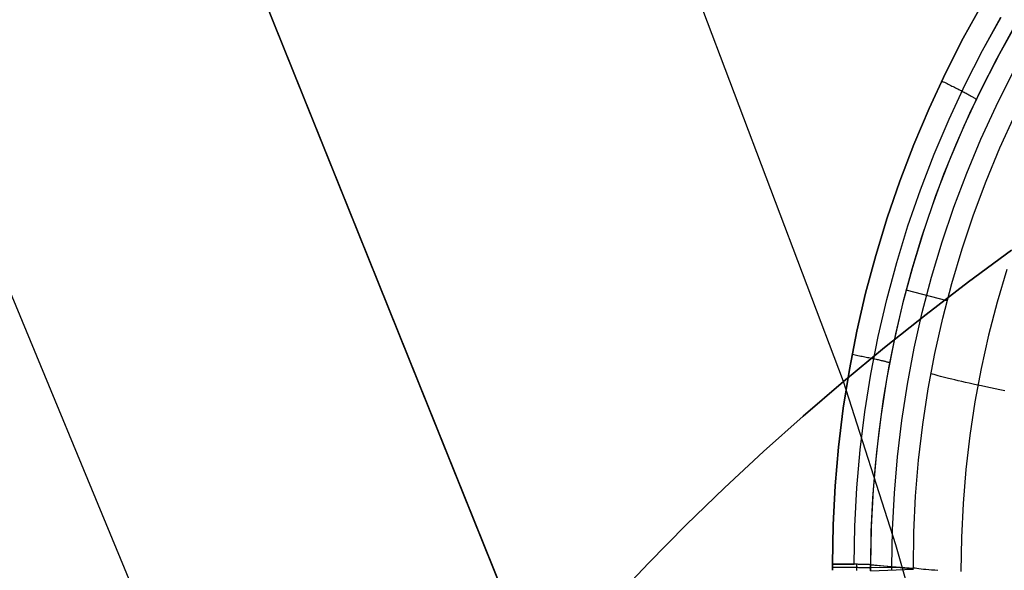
# Model space of a CAD drawing. Header units: millimetres. Extents: x -273 to 273, y -240 to 302.
# Tile 78 of 256: x -194 to -171, y 152 to 165. Entities that reach past the tile are written whole.
import ezdxf

# ---------------------------------------------------------------- set-up
doc = ezdxf.new("R2010")
doc.units = ezdxf.units.MM
doc.header["$MEASUREMENT"] = 0
doc.layers.add('IGES level 1', color=7, linetype='Continuous', true_color=0x3e413d)
doc.layers.add('IGES level 2', color=7, linetype='Continuous', true_color=0x008000)

msp = doc.modelspace()

# ---------------------------------------------------------------- linework, layer by layer
at = {"layer": 'IGES level 1'}
for p, q in [((-171.706, 164.579, 412.073), (-171.265, 165.377, 412.024)), ((-171.265, 165.377, 412.024), (-171.706, 164.579, 412.073)), ((-171.257, 164.295, 411.887), (-170.824, 165.075, 411.838)), ((-171.257, 164.295, 411.888), (-170.825, 165.075, 411.838)), ((-170.498, 164.878, 411.286), (-170.924, 164.11, 411.335)), ((-170.448, 164.953, 411.324), (-170.863, 164.213, 411.372)), ((-172.12, 163.766, 412.121), (-171.706, 164.579, 412.073)), ((-171.706, 164.579, 412.073), (-172.12, 163.766, 412.121)), ((-171.662, 163.501, 411.936), (-171.257, 164.295, 411.888)), ((-171.661, 163.501, 411.935), (-171.257, 164.295, 411.887)), ((-170.863, 164.213, 411.372), (-171.221, 163.524, 411.414)), ((-170.924, 164.11, 411.335), (-171.322, 163.327, 411.383)), ((-172.505, 162.938, 412.168), (-172.12, 163.766, 412.121)), ((-172.12, 163.766, 412.121), (-172.505, 162.938, 412.168)), ((-170.939, 162.998, 409.573), (-170.556, 163.762, 409.531)), ((-172.202, 163.58, 412.174), (-172.172, 163.565, 412.171)), ((-172.172, 163.565, 412.171), (-172.143, 163.551, 412.168)), ((-172.143, 163.551, 412.168), (-172.113, 163.537, 412.163)), ((-172.113, 163.537, 412.163), (-172.084, 163.522, 412.157)), ((-172.084, 163.522, 412.157), (-172.055, 163.508, 412.15)), ((-172.055, 163.508, 412.15), (-172.026, 163.494, 412.142)), ((-172.038, 162.692, 411.982), (-171.661, 163.501, 411.935)), ((-172.038, 162.692, 411.982), (-171.662, 163.501, 411.936)), ((-172.026, 163.494, 412.142), (-171.997, 163.479, 412.133)), ((-171.997, 163.479, 412.133), (-171.969, 163.465, 412.123)), ((-171.969, 163.465, 412.123), (-171.941, 163.451, 412.112)), ((-171.941, 163.451, 412.112), (-171.913, 163.437, 412.1)), ((-171.221, 163.524, 411.414), (-171.557, 162.824, 411.455)), ((-171.913, 163.437, 412.1), (-171.886, 163.424, 412.087)), ((-171.886, 163.424, 412.087), (-171.859, 163.41, 412.072)), ((-171.859, 163.41, 412.072), (-171.833, 163.397, 412.057)), ((-171.833, 163.397, 412.057), (-171.807, 163.383, 412.041)), ((-171.807, 163.383, 412.041), (-171.782, 163.37, 412.024)), ((-171.782, 163.37, 412.024), (-171.757, 163.357, 412.006)), ((-171.757, 163.357, 412.006), (-171.733, 163.345, 411.987)), ((-171.733, 163.345, 411.987), (-171.708, 163.332, 411.967)), ((-171.708, 163.332, 411.967), (-171.685, 163.319, 411.945)), ((-171.322, 163.327, 411.383), (-171.693, 162.53, 411.43)), ((-171.685, 163.319, 411.945), (-171.662, 163.307, 411.923)), ((-171.662, 163.307, 411.923), (-171.64, 163.295, 411.9)), ((-171.64, 163.295, 411.9), (-171.618, 163.284, 411.876)), ((-171.618, 163.284, 411.876), (-171.598, 163.273, 411.851)), ((-171.598, 163.273, 411.851), (-171.578, 163.262, 411.825)), ((-171.578, 163.262, 411.825), (-171.559, 163.251, 411.799)), ((-171.559, 163.251, 411.799), (-171.541, 163.241, 411.772)), ((-171.541, 163.241, 411.772), (-171.523, 163.231, 411.744)), ((-171.523, 163.231, 411.744), (-171.507, 163.221, 411.716)), ((-171.507, 163.221, 411.716), (-171.491, 163.212, 411.687)), ((-171.491, 163.212, 411.687), (-171.477, 163.204, 411.657)), ((-171.477, 163.204, 411.657), (-171.463, 163.195, 411.627)), ((-171.463, 163.195, 411.627), (-171.45, 163.188, 411.596)), ((-171.45, 163.188, 411.596), (-171.438, 163.18, 411.565)), ((-171.438, 163.18, 411.565), (-171.428, 163.173, 411.533)), ((-171.428, 163.173, 411.533), (-171.418, 163.167, 411.501)), ((-171.418, 163.167, 411.501), (-171.409, 163.161, 411.469)), ((-171.409, 163.161, 411.469), (-171.401, 163.155, 411.436)), ((-171.295, 162.221, 409.613), (-170.939, 162.998, 409.573)), ((-172.861, 162.098, 412.213), (-172.505, 162.938, 412.168)), ((-172.505, 162.938, 412.168), (-172.861, 162.098, 412.213)), ((-171.557, 162.824, 411.455), (-171.871, 162.114, 411.494)), ((-170.849, 162.021, 407.795), (-170.5, 162.786, 407.76)), ((-170.849, 162.021, 407.795), (-170.5, 162.786, 407.76)), ((-172.387, 161.872, 412.027), (-172.038, 162.692, 411.982)), ((-172.387, 161.872, 412.027), (-172.038, 162.692, 411.982)), ((-171.693, 162.53, 411.43), (-172.037, 161.721, 411.475)), ((-173.187, 161.246, 412.256), (-172.861, 162.098, 412.213)), ((-172.861, 162.098, 412.213), (-173.187, 161.246, 412.256)), ((-171.871, 162.114, 411.494), (-172.164, 161.395, 411.532)), ((-171.624, 161.432, 409.653), (-171.295, 162.221, 409.613)), ((-172.707, 161.039, 412.071), (-172.387, 161.872, 412.027)), ((-172.706, 161.039, 412.07), (-172.387, 161.872, 412.027)), ((-171.171, 161.245, 407.829), (-170.849, 162.021, 407.795)), ((-171.171, 161.245, 407.829), (-170.849, 162.021, 407.795)), ((-172.037, 161.721, 411.475), (-172.351, 160.901, 411.518)), ((-172.164, 161.395, 411.532), (-172.434, 160.667, 411.568)), ((-171.925, 160.632, 409.691), (-171.624, 161.432, 409.653)), ((-173.484, 160.383, 412.298), (-173.187, 161.246, 412.256)), ((-173.187, 161.246, 412.256), (-173.484, 160.383, 412.298)), ((-171.466, 160.458, 407.861), (-171.171, 161.245, 407.829)), ((-171.466, 160.457, 407.861), (-171.171, 161.245, 407.829)), ((-172.997, 160.196, 412.112), (-172.706, 161.039, 412.07)), ((-172.997, 160.196, 412.112), (-172.707, 161.039, 412.071)), ((-172.351, 160.901, 411.518), (-172.637, 160.07, 411.56)), ((-172.434, 160.667, 411.568), (-172.681, 159.931, 411.603)), ((-172.199, 159.822, 409.727), (-171.925, 160.632, 409.691)), ((-171.734, 159.661, 407.893), (-171.466, 160.458, 407.861)), ((-171.734, 159.66, 407.893), (-171.466, 160.457, 407.861)), ((-173.75, 159.51, 412.338), (-173.484, 160.383, 412.298)), ((-173.484, 160.383, 412.298), (-173.75, 159.51, 412.338)), ((-173.258, 159.343, 412.152), (-172.997, 160.196, 412.112)), ((-173.258, 159.343, 412.152), (-172.997, 160.196, 412.112)), ((-172.637, 160.07, 411.56), (-172.894, 159.229, 411.6)), ((-172.681, 159.931, 411.603), (-172.906, 159.188, 411.636)), ((-172.445, 159.003, 409.762), (-172.199, 159.822, 409.727)), ((-171.974, 158.855, 407.923), (-171.734, 159.661, 407.893)), ((-171.974, 158.855, 407.923), (-171.734, 159.66, 407.893)), ((-173.986, 158.628, 412.376), (-173.75, 159.51, 412.338)), ((-173.75, 159.51, 412.338), (-173.986, 158.628, 412.376)), ((-173.489, 158.481, 412.19), (-173.258, 159.343, 412.152)), ((-173.489, 158.481, 412.19), (-173.258, 159.343, 412.152)), ((-172.894, 159.229, 411.6), (-173.122, 158.38, 411.638)), ((-172.906, 159.188, 411.636), (-173.107, 158.438, 411.667)), ((-170.687, 159.176, 405.999), (-170.913, 158.414, 406.033)), ((-172.662, 158.176, 409.795), (-172.445, 159.003, 409.762)), ((-172.186, 158.041, 407.951), (-171.974, 158.855, 407.923)), ((-172.186, 158.041, 407.951), (-171.974, 158.855, 407.923)), ((-174.191, 157.739, 412.413), (-173.986, 158.628, 412.376)), ((-173.986, 158.628, 412.376), (-174.191, 157.739, 412.413)), ((-172.082, 158.444, 407.957), (-173.041, 158.695, 411.656)), ((-173.69, 157.612, 412.227), (-173.489, 158.481, 412.19)), ((-173.69, 157.612, 412.227), (-173.489, 158.481, 412.19)), ((-173.107, 158.438, 411.667), (-173.286, 157.681, 411.696)), ((-170.913, 158.414, 406.033), (-171.114, 157.644, 406.065)), ((-173.122, 158.38, 411.638), (-173.32, 157.523, 411.675)), ((-172.851, 157.342, 409.827), (-172.662, 158.176, 409.795)), ((-172.37, 157.22, 407.978), (-172.186, 158.041, 407.951)), ((-172.37, 157.22, 407.978), (-172.186, 158.041, 407.951)), ((-174.365, 156.843, 412.447), (-174.191, 157.739, 412.413)), ((-174.191, 157.739, 412.413), (-174.365, 156.843, 412.447)), ((-173.861, 156.736, 412.261), (-173.69, 157.612, 412.227)), ((-173.861, 156.736, 412.261), (-173.69, 157.612, 412.227)), ((-173.32, 157.523, 411.675), (-173.488, 156.66, 411.709)), ((-173.286, 157.681, 411.696), (-173.44, 156.92, 411.724)), ((-171.114, 157.644, 406.065), (-171.287, 156.868, 406.096)), ((-173.011, 156.502, 409.857), (-172.851, 157.342, 409.827)), ((-174.298, 157.199, 412.459), (-174.264, 157.192, 412.456)), ((-174.264, 157.192, 412.456), (-174.231, 157.186, 412.452)), ((-174.231, 157.186, 412.452), (-174.197, 157.179, 412.446)), ((-174.197, 157.179, 412.446), (-174.164, 157.172, 412.44)), ((-174.164, 157.172, 412.44), (-174.131, 157.166, 412.432)), ((-174.131, 157.166, 412.432), (-174.098, 157.159, 412.423)), ((-174.098, 157.159, 412.423), (-174.066, 157.153, 412.413)), ((-174.066, 157.153, 412.413), (-174.034, 157.146, 412.402)), ((-174.034, 157.146, 412.402), (-174.002, 157.14, 412.389)), ((-174.002, 157.14, 412.389), (-173.971, 157.133, 412.376)), ((-173.971, 157.133, 412.376), (-173.94, 157.127, 412.361)), ((-173.94, 157.127, 412.361), (-173.91, 157.121, 412.346)), ((-173.91, 157.121, 412.346), (-173.88, 157.115, 412.329)), ((-173.88, 157.115, 412.329), (-173.851, 157.108, 412.311)), ((-173.851, 157.108, 412.311), (-173.823, 157.102, 412.293)), ((-173.823, 157.102, 412.293), (-173.795, 157.096, 412.273)), ((-173.795, 157.096, 412.273), (-173.768, 157.091, 412.252)), ((-173.768, 157.091, 412.252), (-173.742, 157.085, 412.231)), ((-173.742, 157.085, 412.231), (-173.717, 157.079, 412.209)), ((-173.717, 157.079, 412.209), (-173.692, 157.074, 412.186)), ((-173.692, 157.074, 412.186), (-173.668, 157.068, 412.162)), ((-173.668, 157.068, 412.162), (-173.646, 157.063, 412.137)), ((-173.646, 157.063, 412.137), (-173.623, 157.058, 412.111)), ((-173.623, 157.058, 412.111), (-173.602, 157.053, 412.085)), ((-173.602, 157.053, 412.085), (-173.582, 157.048, 412.058)), ((-173.582, 157.048, 412.058), (-173.563, 157.044, 412.03)), ((-173.563, 157.044, 412.03), (-173.544, 157.039, 412.001)), ((-173.544, 157.039, 412.001), (-173.527, 157.035, 411.972)), ((-173.527, 157.035, 411.972), (-173.51, 157.031, 411.943)), ((-173.51, 157.031, 411.943), (-173.495, 157.027, 411.912)), ((-173.495, 157.027, 411.912), (-173.48, 157.023, 411.882)), ((-173.48, 157.023, 411.882), (-173.467, 157.019, 411.85)), ((-173.467, 157.019, 411.85), (-173.455, 157.016, 411.819)), ((-173.455, 157.016, 411.819), (-173.444, 157.013, 411.787)), ((-173.444, 157.013, 411.787), (-173.433, 157.01, 411.754)), ((-173.433, 157.01, 411.754), (-173.424, 157.007, 411.721)), ((-172.525, 156.394, 408.004), (-172.37, 157.22, 407.978)), ((-172.525, 156.394, 408.004), (-172.37, 157.22, 407.978)), ((-174.507, 155.941, 412.48), (-174.365, 156.843, 412.447)), ((-174.365, 156.843, 412.447), (-174.507, 155.941, 412.48)), ((-173.44, 156.92, 411.724), (-173.572, 156.154, 411.75)), ((-171.287, 156.868, 406.096), (-171.434, 156.087, 406.125)), ((-174.001, 155.855, 412.294), (-173.861, 156.736, 412.261)), ((-174.001, 155.855, 412.294), (-173.861, 156.736, 412.261)), ((-173.488, 156.66, 411.709), (-173.625, 155.792, 411.742)), ((-172.424, 156.736, 407.877), (-172.46, 156.748, 408.009)), ((-172.383, 156.724, 407.746), (-172.424, 156.736, 407.877)), ((-172.338, 156.711, 407.616), (-172.383, 156.724, 407.746)), ((-172.288, 156.698, 407.489), (-172.338, 156.711, 407.616)), ((-172.234, 156.684, 407.363), (-172.288, 156.698, 407.489)), ((-172.176, 156.668, 407.239), (-172.234, 156.684, 407.363)), ((-172.113, 156.653, 407.117), (-172.176, 156.668, 407.239)), ((-172.047, 156.636, 406.998), (-172.113, 156.653, 407.117)), ((-171.976, 156.619, 406.881), (-172.047, 156.636, 406.998)), ((-171.901, 156.601, 406.766), (-171.976, 156.619, 406.881)), ((-171.823, 156.583, 406.655), (-171.901, 156.601, 406.766)), ((-171.741, 156.564, 406.546), (-171.823, 156.583, 406.655)), ((-171.655, 156.544, 406.44), (-171.741, 156.564, 406.546)), ((-171.566, 156.524, 406.337), (-171.655, 156.544, 406.44)), ((-173.141, 155.657, 409.885), (-173.011, 156.502, 409.857)), ((-172.652, 155.562, 408.028), (-172.525, 156.394, 408.004)), ((-172.652, 155.562, 408.028), (-172.525, 156.394, 408.004)), ((-171.473, 156.503, 406.237), (-171.566, 156.524, 406.337)), ((-171.377, 156.482, 406.141), (-171.473, 156.503, 406.237)), ((-171.278, 156.461, 406.048), (-171.377, 156.482, 406.141)), ((-171.175, 156.438, 405.959), (-171.278, 156.461, 406.048)), ((-171.07, 156.416, 405.873), (-171.175, 156.438, 405.959)), ((-170.962, 156.393, 405.791), (-171.07, 156.416, 405.873)), ((-170.851, 156.369, 405.713), (-170.962, 156.393, 405.791)), ((-170.737, 156.346, 405.639), (-170.851, 156.369, 405.713)), ((-173.572, 156.154, 411.75), (-173.68, 155.385, 411.774)), ((-171.434, 156.087, 406.125), (-171.553, 155.301, 406.153)), ((-174.618, 155.034, 412.51), (-174.507, 155.941, 412.48)), ((-174.507, 155.941, 412.48), (-174.618, 155.034, 412.51)), ((-174.111, 154.969, 412.324), (-174.001, 155.855, 412.294)), ((-174.11, 154.969, 412.324), (-174.001, 155.855, 412.294)), ((-173.625, 155.792, 411.742), (-173.733, 154.919, 411.772)), ((-173.243, 154.808, 409.912), (-173.141, 155.657, 409.885)), ((-172.75, 154.727, 408.051), (-172.652, 155.562, 408.028)), ((-172.749, 154.727, 408.051), (-172.652, 155.562, 408.028)), ((-173.68, 155.385, 411.774), (-173.764, 154.612, 411.797)), ((-171.553, 155.301, 406.153), (-171.646, 154.511, 406.179)), ((-174.698, 154.125, 412.539), (-174.618, 155.034, 412.51)), ((-174.618, 155.034, 412.51), (-174.698, 154.125, 412.539)), ((-174.189, 154.08, 412.353), (-174.11, 154.969, 412.324)), ((-174.189, 154.08, 412.353), (-174.111, 154.969, 412.324)), ((-173.733, 154.919, 411.772), (-173.81, 154.043, 411.801)), ((-173.315, 153.955, 409.937), (-173.243, 154.808, 409.912)), ((-172.819, 153.889, 408.072), (-172.75, 154.727, 408.051)), ((-172.818, 153.889, 408.072), (-172.749, 154.727, 408.051)), ((-173.764, 154.612, 411.797), (-173.824, 153.837, 411.817)), ((-171.646, 154.511, 406.179), (-171.711, 153.718, 406.203)), ((-174.746, 153.213, 412.566), (-174.698, 154.125, 412.539)), ((-174.698, 154.125, 412.539), (-174.746, 153.213, 412.566)), ((-174.237, 153.189, 412.38), (-174.189, 154.08, 412.353)), ((-174.237, 153.189, 412.38), (-174.189, 154.08, 412.353)), ((-173.81, 154.043, 411.801), (-173.857, 153.165, 411.828)), ((-173.824, 153.837, 411.817), (-173.86, 153.062, 411.836)), ((-173.358, 153.101, 409.96), (-173.315, 153.955, 409.937)), ((-172.859, 153.049, 408.092), (-172.819, 153.889, 408.072)), ((-172.858, 153.049, 408.092), (-172.818, 153.889, 408.072)), ((-171.711, 153.718, 406.203), (-171.749, 152.923, 406.225)), ((-174.762, 152.3, 412.59), (-174.746, 153.213, 412.566)), ((-174.746, 153.213, 412.566), (-174.762, 152.3, 412.59)), ((-174.253, 152.296, 412.404), (-174.237, 153.189, 412.38)), ((-174.253, 152.296, 412.404), (-174.237, 153.189, 412.38)), ((-173.857, 153.165, 411.828), (-173.873, 152.285, 411.852)), ((-173.371, 152.246, 409.981), (-173.358, 153.101, 409.96)), ((-173.86, 153.062, 411.836), (-173.872, 152.285, 411.852)), ((-172.869, 152.208, 408.11), (-172.859, 153.049, 408.092)), ((-172.869, 152.208, 408.11), (-172.858, 153.049, 408.092)), ((-171.749, 152.923, 406.225), (-171.759, 152.128, 406.246)), ((-174.761, 152.154, 412.593), (-174.762, 152.3, 412.59)), ((-174.762, 152.3, 412.59), (-174.727, 152.3, 412.587)), ((-174.728, 152.3, 412.587), (-174.762, 152.3, 412.59)), ((-174.762, 152.3, 412.59), (-174.761, 152.154, 412.593)), ((-174.762, 152.227, 412.592), (-174.727, 152.227, 412.589)), ((-174.694, 152.3, 412.583), (-174.728, 152.3, 412.587)), ((-174.727, 152.3, 412.587), (-174.694, 152.3, 412.583)), ((-174.727, 152.227, 412.589), (-174.694, 152.227, 412.584)), ((-174.694, 152.3, 412.583), (-174.66, 152.3, 412.577)), ((-174.66, 152.3, 412.577), (-174.694, 152.3, 412.583)), ((-174.694, 152.227, 412.584), (-174.66, 152.227, 412.579)), ((-174.66, 152.3, 412.577), (-174.626, 152.299, 412.571)), ((-174.626, 152.299, 412.57), (-174.66, 152.3, 412.577)), ((-174.66, 152.227, 412.579), (-174.626, 152.227, 412.572)), ((-174.626, 152.299, 412.571), (-174.593, 152.299, 412.563)), ((-174.593, 152.299, 412.562), (-174.626, 152.299, 412.57)), ((-174.626, 152.227, 412.572), (-174.593, 152.227, 412.564)), ((-174.593, 152.299, 412.563), (-174.56, 152.299, 412.554)), ((-174.56, 152.299, 412.553), (-174.593, 152.299, 412.562)), ((-174.593, 152.227, 412.564), (-174.56, 152.227, 412.555)), ((-174.56, 152.299, 412.554), (-174.527, 152.299, 412.544)), ((-174.527, 152.299, 412.543), (-174.56, 152.299, 412.553)), ((-174.56, 152.227, 412.555), (-174.527, 152.227, 412.545)), ((-174.527, 152.299, 412.544), (-174.495, 152.299, 412.532)), ((-174.495, 152.299, 412.532), (-174.527, 152.299, 412.543)), ((-174.527, 152.227, 412.545), (-174.495, 152.226, 412.534)), ((-174.495, 152.299, 412.532), (-174.463, 152.298, 412.52)), ((-174.463, 152.298, 412.519), (-174.495, 152.299, 412.532)), ((-174.495, 152.226, 412.534), (-174.463, 152.226, 412.522)), ((-174.463, 152.298, 412.52), (-174.431, 152.298, 412.507)), ((-174.431, 152.298, 412.506), (-174.463, 152.298, 412.519)), ((-174.463, 152.226, 412.522), (-174.431, 152.226, 412.508)), ((-174.431, 152.298, 412.507), (-174.4, 152.298, 412.492)), ((-174.4, 152.298, 412.492), (-174.431, 152.298, 412.506)), ((-174.431, 152.226, 412.508), (-174.4, 152.226, 412.494)), ((-174.4, 152.298, 412.492), (-174.369, 152.298, 412.477)), ((-174.37, 152.298, 412.476), (-174.4, 152.298, 412.492)), ((-174.4, 152.226, 412.494), (-174.37, 152.226, 412.478)), ((-174.34, 152.297, 412.46), (-174.37, 152.298, 412.476)), ((-174.37, 152.226, 412.478), (-174.34, 152.225, 412.462)), ((-174.369, 152.298, 412.477), (-174.339, 152.297, 412.46)), ((-174.31, 152.297, 412.442), (-174.34, 152.297, 412.46)), ((-174.34, 152.225, 412.462), (-174.311, 152.225, 412.444)), ((-174.339, 152.297, 412.46), (-174.31, 152.297, 412.442)), ((-174.311, 152.225, 412.444), (-174.282, 152.225, 412.426)), ((-174.31, 152.297, 412.442), (-174.281, 152.297, 412.424)), ((-174.281, 152.297, 412.424), (-174.31, 152.297, 412.442)), ((-174.282, 152.225, 412.426), (-174.254, 152.225, 412.406)), ((-174.281, 152.297, 412.424), (-174.253, 152.296, 412.404)), ((-174.253, 152.296, 412.404), (-174.281, 152.297, 412.424)), ((-174.254, 152.225, 412.406), (-174.226, 152.224, 412.386)), ((-174.226, 152.296, 412.384), (-174.253, 152.296, 412.404)), ((-174.226, 152.296, 412.384), (-174.253, 152.296, 412.404)), ((-174.199, 152.295, 412.362), (-174.226, 152.296, 412.384)), ((-174.199, 152.295, 412.362), (-174.226, 152.296, 412.384)), ((-174.226, 152.224, 412.386), (-174.2, 152.224, 412.364)), ((-174.2, 152.295, 412.363), (-174.199, 152.152, 412.366)), ((-174.2, 152.224, 412.364), (-174.174, 152.224, 412.342)), ((-174.173, 152.295, 412.34), (-174.199, 152.295, 412.362)), ((-174.173, 152.295, 412.34), (-174.199, 152.295, 412.362)), ((-174.174, 152.224, 412.342), (-174.149, 152.223, 412.319)), ((-174.148, 152.294, 412.317), (-174.173, 152.295, 412.34)), ((-174.148, 152.294, 412.317), (-174.173, 152.295, 412.34)), ((-174.149, 152.223, 412.319), (-174.124, 152.223, 412.295)), ((-174.124, 152.294, 412.293), (-174.148, 152.294, 412.317)), ((-174.124, 152.294, 412.293), (-174.148, 152.294, 412.317)), ((-174.1, 152.293, 412.268), (-174.124, 152.294, 412.293)), ((-174.1, 152.293, 412.268), (-174.124, 152.294, 412.293)), ((-174.124, 152.223, 412.295), (-174.101, 152.222, 412.27)), ((-174.101, 152.222, 412.27), (-174.078, 152.222, 412.244)), ((-174.078, 152.293, 412.242), (-174.1, 152.293, 412.268)), ((-174.078, 152.293, 412.242), (-174.1, 152.293, 412.268)), ((-174.056, 152.292, 412.216), (-174.078, 152.293, 412.242)), ((-174.056, 152.292, 412.216), (-174.078, 152.293, 412.242)), ((-174.078, 152.222, 412.244), (-174.056, 152.221, 412.218)), ((-174.035, 152.292, 412.189), (-174.056, 152.292, 412.216)), ((-174.035, 152.292, 412.189), (-174.056, 152.292, 412.216)), ((-174.056, 152.221, 412.218), (-174.035, 152.221, 412.191)), ((-174.015, 152.291, 412.161), (-174.035, 152.292, 412.189)), ((-174.015, 152.291, 412.161), (-174.035, 152.292, 412.189)), ((-174.035, 152.221, 412.191), (-174.015, 152.221, 412.163)), ((-173.996, 152.291, 412.133), (-174.015, 152.291, 412.161)), ((-173.996, 152.291, 412.133), (-174.015, 152.291, 412.161)), ((-174.015, 152.221, 412.163), (-173.997, 152.22, 412.134)), ((-173.997, 152.22, 412.134), (-173.979, 152.22, 412.105)), ((-173.978, 152.29, 412.104), (-173.996, 152.291, 412.133)), ((-173.978, 152.29, 412.104), (-173.996, 152.291, 412.133)), ((-173.979, 152.22, 412.105), (-173.962, 152.219, 412.075)), ((-173.962, 152.29, 412.074), (-173.978, 152.29, 412.104)), ((-173.961, 152.29, 412.074), (-173.978, 152.29, 412.104)), ((-173.946, 152.289, 412.044), (-173.962, 152.29, 412.074)), ((-173.962, 152.219, 412.075), (-173.946, 152.218, 412.045)), ((-173.945, 152.289, 412.044), (-173.961, 152.29, 412.074)), ((-173.931, 152.289, 412.013), (-173.946, 152.289, 412.044)), ((-173.946, 152.218, 412.045), (-173.931, 152.218, 412.014)), ((-173.931, 152.289, 412.013), (-173.945, 152.289, 412.044)), ((-173.917, 152.288, 411.982), (-173.931, 152.289, 412.013)), ((-173.917, 152.288, 411.982), (-173.931, 152.289, 412.013)), ((-173.931, 152.218, 412.014), (-173.917, 152.217, 411.983)), ((-173.904, 152.287, 411.95), (-173.917, 152.288, 411.982)), ((-173.904, 152.287, 411.95), (-173.917, 152.288, 411.982)), ((-173.917, 152.217, 411.983), (-173.904, 152.217, 411.951)), ((-173.893, 152.287, 411.918), (-173.904, 152.287, 411.95)), ((-173.892, 152.287, 411.918), (-173.904, 152.287, 411.95)), ((-173.904, 152.217, 411.951), (-173.893, 152.216, 411.919)), ((-173.882, 152.286, 411.885), (-173.893, 152.287, 411.918)), ((-173.893, 152.216, 411.919), (-173.882, 152.216, 411.887)), ((-173.882, 152.286, 411.885), (-173.892, 152.287, 411.918)), ((-173.873, 152.285, 411.852), (-173.882, 152.286, 411.885)), ((-173.872, 152.285, 411.852), (-173.882, 152.286, 411.885)), ((-173.882, 152.216, 411.887), (-173.873, 152.215, 411.854)), ((-173.872, 152.145, 411.855), (-173.873, 152.285, 411.852)), ((-172.869, 152.179, 408.11), (-173.873, 152.285, 411.852)), ((-173.873, 152.285, 411.852), (-173.872, 152.145, 411.855)), ((-173.873, 152.285, 411.852), (-172.869, 152.208, 408.11)), ((-173.133, 152.217, 409.092), (-173.873, 152.215, 411.854)), ((-173.872, 152.145, 411.855), (-172.869, 152.179, 408.11)), ((-173.371, 152.162, 409.983), (-173.371, 152.246, 409.981)), ((-172.832, 152.201, 407.978), (-172.869, 152.208, 408.11)), ((-172.789, 152.194, 407.848), (-172.832, 152.201, 407.978)), ((-172.743, 152.188, 407.719), (-172.789, 152.194, 407.848)), ((-172.691, 152.182, 407.592), (-172.743, 152.188, 407.719)), ((-172.636, 152.176, 407.467), (-172.691, 152.182, 407.592)), ((-172.576, 152.17, 407.343), (-172.636, 152.176, 407.467)), ((-172.512, 152.165, 407.222), (-172.576, 152.17, 407.343)), ((-172.444, 152.159, 407.103), (-172.512, 152.165, 407.222)), ((-172.372, 152.155, 406.986), (-172.444, 152.159, 407.103)), ((-172.296, 152.15, 406.872), (-172.372, 152.155, 406.986))]:
    msp.add_line(p, q, dxfattribs=at)
at = {"layer": 'IGES level 2', "color": 31, "true_color": 0xfabe47}
for p, q in [((-174.501, 156.567, 565.108), (-184.487, 182.972, 644.006)), ((-192.394, 176.346, 640.254), (-181.601, 149.522, 564.75)), ((-181.601, 149.522, 564.75), (-192.394, 176.346, 640.254)), ((-198.45, 169.495, 635.642), (-187.037, 141.932, 563.167)), ((-171.582, 158.888, 564.964), (-170.578, 159.629, 564.893)), ((-170.578, 159.629, 564.893), (-171.582, 158.888, 564.964)), ((-172.571, 158.132, 565.024), (-171.582, 158.888, 564.964)), ((-171.582, 158.888, 564.964), (-172.571, 158.132, 565.024)), ((-173.544, 157.358, 565.073), (-172.571, 158.132, 565.024)), ((-172.571, 158.132, 565.024), (-173.544, 157.358, 565.072)), ((-174.501, 156.567, 565.108), (-173.544, 157.358, 565.073)), ((-173.544, 157.358, 565.072), (-174.501, 156.567, 565.108)), ((-175.443, 155.758, 565.13), (-174.501, 156.567, 565.108)), ((-174.501, 156.567, 565.108), (-175.443, 155.758, 565.13)), ((-173.281, 152.75, 554.234), (-174.501, 156.567, 565.108)), ((-176.369, 154.93, 565.135), (-175.443, 155.758, 565.13)), ((-175.443, 155.758, 565.13), (-176.369, 154.93, 565.135)), ((-177.28, 154.082, 565.123), (-176.369, 154.93, 565.135)), ((-176.369, 154.93, 565.135), (-177.28, 154.082, 565.123)), ((-178.175, 153.214, 565.092), (-177.28, 154.082, 565.123)), ((-177.28, 154.082, 565.123), (-178.175, 153.214, 565.092)), ((-179.054, 152.325, 565.041), (-178.175, 153.214, 565.092)), ((-178.175, 153.214, 565.092), (-179.054, 152.325, 565.041)), ((-172.084, 148.589, 543.484), (-173.281, 152.75, 554.234)), ((-179.919, 151.414, 564.968), (-179.054, 152.325, 565.041)), ((-179.054, 152.325, 565.041), (-179.919, 151.414, 564.968))]:
    msp.add_line(p, q, dxfattribs=at)

doc.saveas('drawing.dxf')
